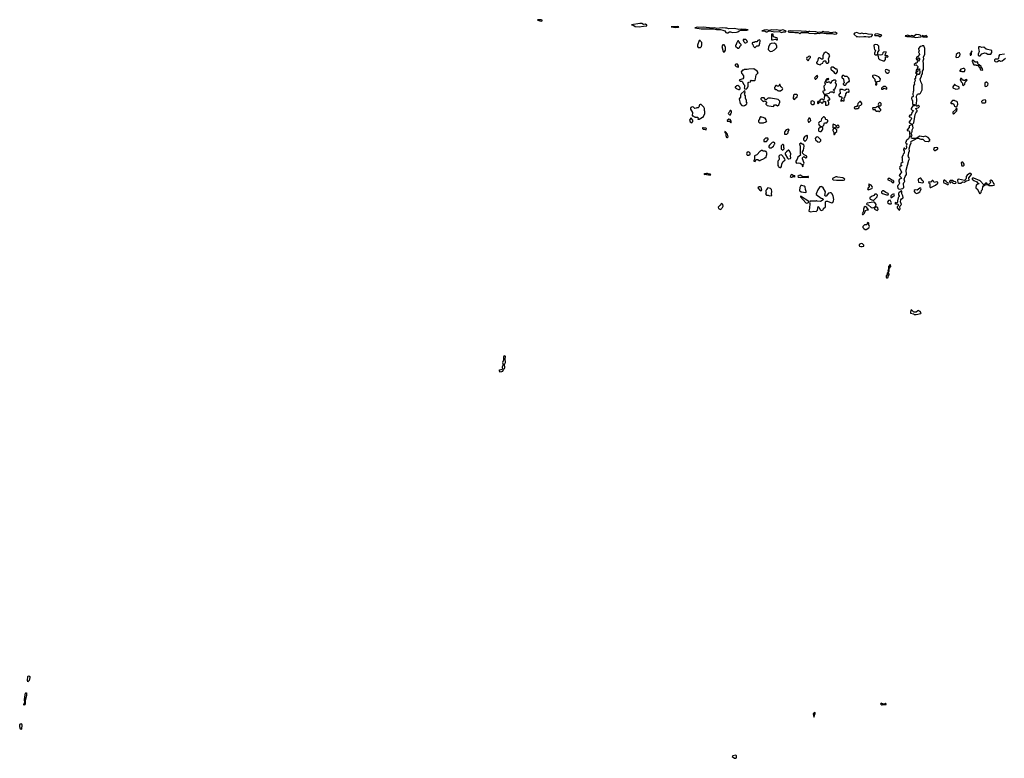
# Model space of a CAD drawing. Extents: x 2701205 to 2963787, y 496209 to 720276.
# Tile 36 of 154: x 2727969 to 2747830, y 705218 to 720107. Entities that reach past the tile are written whole.
import ezdxf

# ---------------------------------------------------------------- set-up
doc = ezdxf.new("R2010")
doc.units = 0

msp = doc.modelspace()

# ---------------------------------------------------------------- linework, layer by layer
at = {"layer": '0CON05XD'}
for points in [[(2738485, 720080), (2738505, 720082), (2738510, 720095), (2738485, 720107), (2738420, 720105), (2738414, 720095), (2738485, 720080)], [(2740465, 719965), (2740555, 719979), (2740619, 719981), (2740620, 719995), (2740595, 720016), (2740555, 720013), (2740518, 720028), (2740475, 720032), (2740310, 720005), (2740355, 719989), (2740385, 719970), (2740465, 719965)], [(2741205, 719950), (2741255, 719954), (2741262, 719965), (2741242, 719972), (2741112, 719965), (2741205, 719950)], [(2742235, 719842), (2742255, 719843), (2742286, 719864), (2742305, 719863), (2742345, 719848), (2742425, 719853), (2742455, 719862), (2742485, 719886), (2742514, 719896), (2742635, 719898), (2742660, 719905), (2742625, 719910), (2742565, 719908), (2742535, 719918), (2742475, 719912), (2742385, 719929), (2742275, 719922), (2742235, 719936), (2742204, 719934), (2742145, 719945), (2742025, 719933), (2741985, 719943), (2741945, 719936), (2741754, 719956), (2741665, 719950), (2741635, 719956), (2741590, 719945), (2741715, 719924), (2741965, 719924), (2742025, 719911), (2742108, 719908), (2742155, 719898), (2742192, 719885), (2742215, 719850), (2742235, 719842)], [(2743335, 719852), (2743375, 719863), (2743407, 719863), (2743430, 719875), (2743385, 719898), (2743355, 719904), (2743325, 719890), (2743295, 719890), (2743244, 719904), (2743176, 719896), (2743135, 719906), (2743085, 719890), (2743035, 719904), (2742985, 719898), (2742940, 719885), (2743005, 719873), (2743025, 719862), (2743045, 719862), (2743085, 719880), (2743165, 719872), (2743195, 719860), (2743295, 719872), (2743335, 719852)], [(2743255, 719700), (2743257, 719717), (2743245, 719740), (2743225, 719740), (2743182, 719765), (2743170, 719785), (2743170, 719815), (2743132, 719818), (2743132, 719702), (2743155, 719700), (2743205, 719712), (2743225, 719710), (2743235, 719700), (2743255, 719700)], [(2744405, 719818), (2744435, 719823), (2744460, 719835), (2744415, 719858), (2744325, 719840), (2744290, 719855), (2744206, 719856), (2744175, 719866), (2744145, 719850), (2744105, 719858), (2744075, 719848), (2744025, 719860), (2743905, 719871), (2743885, 719869), (2743875, 719860), (2743855, 719860), (2743825, 719876), (2743805, 719868), (2743735, 719879), (2743525, 719881), (2743470, 719875), (2743470, 719865), (2743495, 719858), (2743575, 719857), (2743605, 719846), (2743666, 719846), (2743685, 719840), (2743705, 719820), (2743735, 719846), (2743795, 719850), (2743875, 719850), (2743888, 719838), (2743995, 719829), (2744041, 719829), (2744065, 719838), (2744095, 719832), (2744145, 719842), (2744236, 719826), (2744355, 719832), (2744405, 719818)], [(2745085, 719760), (2745115, 719763), (2745149, 719771), (2745170, 719795), (2745170, 719805), (2745162, 719812), (2745085, 719814), (2745035, 719831), (2744995, 719822), (2744955, 719836), (2744914, 719824), (2744855, 719846), (2744808, 719835), (2744792, 719815), (2744855, 719762), (2744875, 719770), (2744905, 719760), (2744995, 719770), (2745035, 719770), (2745085, 719760)], [(2745325, 719770), (2745360, 719795), (2745340, 719805), (2745265, 719820), (2745230, 719815), (2745210, 719805), (2745215, 719790), (2745292, 719792), (2745305, 719770), (2745325, 719770)], [(2746037, 719747), (2746095, 719753), (2746150, 719765), (2746150, 719775), (2746135, 719793), (2746114, 719804), (2746055, 719808), (2746015, 719776), (2745964, 719786), (2745928, 719778), (2745885, 719798), (2745865, 719788), (2745832, 719785), (2745840, 719775), (2745865, 719768), (2745935, 719770), (2745955, 719763), (2745995, 719762), (2746037, 719747)], [(2746265, 719752), (2746280, 719765), (2746255, 719790), (2746223, 719777), (2746205, 719777), (2746183, 719787), (2746170, 719775), (2746185, 719762), (2746255, 719760), (2746265, 719752)], [(2741658, 719548), (2741705, 719550), (2741720, 719565), (2741732, 719598), (2741730, 719645), (2741702, 719672), (2741695, 719690), (2741675, 719690), (2741643, 719595), (2741643, 719565), (2741658, 719548)], [(2742175, 719450), (2742188, 719462), (2742203, 719495), (2742207, 719545), (2742187, 719597), (2742175, 719610), (2742168, 719602), (2742155, 719600), (2742130, 719565), (2742158, 719468), (2742175, 719450)], [(2742475, 719530), (2742490, 719545), (2742503, 719577), (2742520, 719595), (2742520, 719605), (2742492, 719632), (2742478, 719668), (2742468, 719678), (2742455, 719680), (2742438, 719642), (2742430, 719635), (2742428, 719622), (2742420, 719615), (2742418, 719602), (2742410, 719595), (2742410, 719575), (2742455, 719530), (2742475, 719530)], [(2742595, 719640), (2742615, 719642), (2742650, 719655), (2742639, 719689), (2742615, 719710), (2742562, 719708), (2742560, 719685), (2742577, 719667), (2742580, 719655), (2742595, 719640)], [(2742795, 719540), (2742835, 719580), (2742872, 719578), (2742885, 719590), (2742901, 719635), (2742906, 719676), (2742905, 719690), (2742895, 719700), (2742855, 719690), (2742835, 719662), (2742795, 719660), (2742785, 719650), (2742755, 719650), (2742742, 719638), (2742742, 719622), (2742760, 719605), (2742762, 719582), (2742778, 719568), (2742782, 719552), (2742795, 719540)], [(2743108, 719468), (2743145, 719472), (2743193, 719497), (2743240, 719545), (2743240, 719575), (2743225, 719610), (2743195, 719632), (2743124, 719626), (2743100, 719615), (2743072, 719555), (2743070, 719505), (2743108, 719468)], [(2745265, 719400), (2745280, 719425), (2745282, 719455), (2745308, 719485), (2745300, 719535), (2745302, 719572), (2745275, 719600), (2745225, 719608), (2745200, 719595), (2745202, 719535), (2745210, 719505), (2745230, 719485), (2745212, 719435), (2745212, 719415), (2745225, 719400), (2745265, 719400)], [(2745715, 716693), (2745785, 716702), (2745802, 716725), (2745795, 716805), (2745804, 716826), (2745823, 716845), (2745810, 716895), (2745831, 716949), (2745856, 716985), (2745849, 717075), (2745901, 717275), (2745918, 717305), (2745914, 717325), (2745898, 717345), (2745892, 717365), (2745899, 717385), (2745901, 717429), (2745919, 717465), (2745914, 717506), (2745931, 717579), (2745951, 717625), (2745944, 717646), (2745955, 717660), (2746050, 717705), (2746050, 717710), (2745975, 717709), (2745959, 717719), (2745954, 717745), (2745970, 717775), (2745953, 717815), (2745958, 717832), (2745970, 717845), (2745969, 717885), (2745990, 717925), (2745980, 717995), (2745982, 718005), (2746003, 718025), (2746030, 718195), (2746052, 718235), (2746052, 718248), (2746065, 718250), (2746070, 718265), (2746075, 718280), (2746054, 718294), (2746048, 718315), (2746064, 718326), (2746095, 718333), (2746118, 718355), (2746115, 718366), (2746095, 718380), (2746085, 718378), (2746075, 718363), (2746056, 718366), (2746048, 718375), (2746062, 718415), (2746067, 718485), (2746062, 718565), (2746070, 718595), (2746080, 718605), (2746097, 718613), (2746125, 718614), (2746141, 718625), (2746176, 718695), (2746175, 718800), (2746146, 718855), (2746136, 718915), (2746158, 718965), (2746160, 718990), (2746180, 719015), (2746178, 719072), (2746200, 719105), (2746199, 719215), (2746191, 719275), (2746208, 719315), (2746202, 719355), (2746230, 719415), (2746228, 719528), (2746205, 719580), (2746175, 719580), (2746167, 719573), (2746130, 719565), (2746100, 719525), (2746098, 719515), (2746110, 719485), (2746102, 719445), (2746112, 719435), (2746122, 719408), (2746088, 719362), (2746060, 719355), (2746052, 719315), (2746065, 719300), (2746075, 719300), (2746090, 719315), (2746092, 719338), (2746105, 719340), (2746120, 719325), (2746118, 719305), (2746096, 719274), (2746082, 719268), (2746065, 719230), (2746045, 719230), (2746010, 719205), (2746015, 719192), (2746055, 719200), (2746088, 719165), (2746087, 719143), (2746070, 719135), (2746070, 719105), (2746050, 719095), (2746050, 719055), (2746040, 719035), (2746058, 719022), (2746060, 719045), (2746090, 719075), (2746090, 719105), (2746105, 719120), (2746120, 719115), (2746127, 719035), (2746105, 719000), (2746095, 719000), (2746085, 719010), (2746062, 719008), (2746060, 718985), (2746040, 718965), (2746040, 718925), (2746020, 718905), (2746030, 718895), (2746027, 718863), (2746010, 718835), (2746020, 718805), (2746002, 718785), (2745998, 718765), (2746000, 718675), (2745990, 718655), (2745982, 718615), (2745992, 718558), (2745965, 718540), (2745960, 718525), (2745963, 718493), (2745980, 718475), (2745980, 718405), (2746010, 718395), (2746018, 718388), (2746020, 718375), (2746015, 718370), (2745982, 718368), (2745950, 718315), (2745950, 718305), (2745972, 718282), (2746000, 718275), (2745962, 718238), (2745960, 718205), (2745952, 718198), (2745948, 718182), (2745925, 718180), (2745910, 718165), (2745912, 718152), (2745945, 718140), (2745957, 718117), (2745950, 718095), (2745932, 718078), (2745928, 718062), (2745910, 718055), (2745912, 718032), (2745923, 718023), (2745945, 718020), (2745952, 717995), (2745945, 717980), (2745910, 717965), (2745908, 717932), (2745870, 717885), (2745872, 717872), (2745905, 717870), (2745920, 717855), (2745918, 717805), (2745922, 717775), (2745912, 717735), (2745897, 717703), (2745861, 717679), (2745850, 717665), (2745850, 717645), (2745840, 717635), (2745842, 717612), (2745870, 717605), (2745860, 717575), (2745850, 717565), (2745860, 717545), (2745860, 717525), (2745845, 717500), (2745825, 717500), (2745818, 717518), (2745803, 717517), (2745798, 717485), (2745810, 717465), (2745810, 717415), (2745790, 717395), (2745785, 717370), (2745760, 717345), (2745770, 717325), (2745770, 717255), (2745778, 717248), (2745780, 717235), (2745743, 717207), (2745740, 717175), (2745760, 717165), (2745722, 717138), (2745718, 717122), (2745758, 717035), (2745735, 717010), (2745712, 716965), (2745720, 716950), (2745749, 716929), (2745754, 716915), (2745747, 716903), (2745715, 716893), (2745700, 716875), (2745700, 716855), (2745716, 716814), (2745705, 716788), (2745684, 716766), (2745677, 716745), (2745682, 716712), (2745696, 716696), (2745715, 716693)], [(2743875, 719280), (2743890, 719295), (2743900, 719325), (2743920, 719345), (2743918, 719358), (2743905, 719370), (2743882, 719368), (2743868, 719352), (2743850, 719345), (2743843, 719327), (2743850, 719305), (2743875, 719280)], [(2744115, 719200), (2744134, 719216), (2744168, 719232), (2744175, 719260), (2744193, 719277), (2744225, 719280), (2744232, 719272), (2744230, 719245), (2744245, 719230), (2744265, 719230), (2744288, 719252), (2744290, 719285), (2744282, 719315), (2744310, 719385), (2744300, 719395), (2744298, 719408), (2744288, 719418), (2744275, 719420), (2744248, 719448), (2744225, 719450), (2744188, 719425), (2744168, 719382), (2744170, 719315), (2744165, 719310), (2744143, 719313), (2744105, 719340), (2744075, 719330), (2744068, 719285), (2744055, 719260), (2744042, 719248), (2744040, 719235), (2744058, 719218), (2744115, 719200)], [(2745388, 719278), (2745415, 719280), (2745432, 719308), (2745432, 719358), (2745455, 719360), (2745475, 719350), (2745490, 719365), (2745475, 719380), (2745457, 719387), (2745445, 719380), (2745430, 719385), (2745433, 719417), (2745450, 719445), (2745445, 719460), (2745400, 719455), (2745383, 719437), (2745375, 719410), (2745362, 719398), (2745325, 719392), (2745295, 719400), (2745280, 719385), (2745288, 719368), (2745290, 719325), (2745310, 719305), (2745388, 719278)], [(2746865, 719342), (2746907, 719353), (2746935, 719380), (2746942, 719412), (2746925, 719440), (2746915, 719442), (2746895, 719432), (2746862, 719405), (2746852, 719355), (2746865, 719342)], [(2747155, 719390), (2747170, 719405), (2747170, 719455), (2747180, 719465), (2747175, 719470), (2747162, 719468), (2747158, 719442), (2747140, 719425), (2747140, 719395), (2747155, 719390)], [(2747345, 719380), (2747375, 719418), (2747435, 719440), (2747465, 719430), (2747495, 719410), (2747555, 719410), (2747580, 719445), (2747580, 719485), (2747465, 719513), (2747415, 719552), (2747375, 719550), (2747342, 719562), (2747318, 719562), (2747308, 719552), (2747308, 719535), (2747319, 719495), (2747320, 719465), (2747300, 719415), (2747300, 719395), (2747315, 719380), (2747345, 719380)], [(2747835, 719410), (2747733, 719397), (2747718, 719382), (2747710, 719325), (2747698, 719312), (2747645, 719310), (2747632, 719298), (2747632, 719275), (2747645, 719262), (2747665, 719258)], [(2742465, 719150), (2742470, 719175), (2742445, 719210), (2742415, 719210), (2742402, 719198), (2742400, 719185), (2742412, 719172), (2742425, 719170), (2742435, 719160), (2742455, 719160), (2742465, 719150)], [(2747395, 719090), (2747390, 719115), (2747360, 719155), (2747360, 719165), (2747325, 719200), (2747315, 719200), (2747302, 719212), (2747288, 719258), (2747275, 719250), (2747245, 719250), (2747195, 719290), (2747180, 719285), (2747180, 719265), (2747190, 719255), (2747202, 719215), (2747215, 719200), (2747255, 719200), (2747265, 719190), (2747288, 719188), (2747337, 719137), (2747350, 719095), (2747395, 719090)], [(2747665, 719258), (2747695, 719262), (2747718, 719282), (2747735, 719282), (2747755, 719273), (2747785, 719280), (2747822, 719305), (2747852, 719335)], [(2742625, 718710), (2742650, 718735), (2742652, 718748), (2742660, 718755), (2742662, 718838), (2742675, 718850), (2742707, 718853), (2742718, 718862), (2742710, 718875), (2742725, 718890), (2742735, 718880), (2742795, 718880), (2742805, 718890), (2742813, 718915), (2742826, 718995), (2742835, 719010), (2742867, 719033), (2742845, 719068), (2742775, 719118), (2742675, 719110), (2742645, 719100), (2742585, 719100), (2742575, 719090), (2742552, 719088), (2742528, 719062), (2742520, 719060), (2742532, 719032), (2742548, 719018), (2742552, 719002), (2742570, 718975), (2742570, 718935), (2742555, 718918), (2742495, 718898), (2742480, 718885), (2742505, 718870), (2742537, 718867), (2742545, 718860), (2742573, 718803), (2742590, 718785), (2742590, 718745), (2742580, 718735), (2742588, 718728), (2742592, 718712), (2742625, 718710)], [(2744025, 718910), (2744060, 718945), (2744062, 718958), (2744070, 718965), (2744055, 718980), (2744042, 718978), (2744000, 718935), (2744005, 718920), (2744015, 718910), (2744025, 718910)], [(2744435, 719020), (2744468, 719055), (2744468, 719085), (2744458, 719108), (2744433, 719113), (2744375, 719148), (2744353, 719147), (2744330, 719135), (2744332, 719112), (2744382, 719065), (2744405, 719030), (2744415, 719020), (2744435, 719020)], [(2744625, 718790), (2744638, 718802), (2744642, 718818), (2744685, 718860), (2744708, 718862), (2744710, 718875), (2744700, 718885), (2744700, 718915), (2744690, 718935), (2744662, 718962), (2744615, 718960), (2744595, 718980), (2744565, 718980), (2744550, 718965), (2744550, 718945), (2744562, 718932), (2744588, 718918), (2744590, 718855), (2744600, 718845), (2744598, 718832), (2744580, 718815), (2744580, 718805), (2744605, 718790), (2744625, 718790)], [(2745255, 718792), (2745260, 718795), (2745262, 718858), (2745305, 718870), (2745326, 718884), (2745332, 718915), (2745296, 718956), (2745265, 718972), (2745215, 718988), (2745178, 718982), (2745172, 718978), (2745170, 718965), (2745185, 718940), (2745220, 718905), (2745220, 718875), (2745240, 718845), (2745230, 718795), (2745255, 718792)], [(2745485, 719032), (2745509, 719051), (2745513, 719065), (2745505, 719082), (2745452, 719102), (2745432, 719098), (2745428, 719075), (2745441, 719051), (2745465, 719032), (2745485, 719032)], [(2747025, 719060), (2747037, 719083), (2747040, 719105), (2747022, 719122), (2746998, 719122), (2746953, 719107), (2746930, 719085), (2746935, 719070), (2746965, 719070), (2746975, 719060), (2747025, 719060)], [(2742485, 718700), (2742500, 718715), (2742500, 718735), (2742495, 718750), (2742475, 718770), (2742455, 718778), (2742435, 718772), (2742400, 718745), (2742402, 718732), (2742418, 718728), (2742432, 718712), (2742455, 718710), (2742465, 718700), (2742485, 718700)], [(2743275, 718670), (2743315, 718672), (2743340, 718695), (2743355, 718700), (2743360, 718715), (2743355, 718730), (2743335, 718750), (2743320, 718755), (2743320, 718765), (2743310, 718775), (2743308, 718798), (2743295, 718800), (2743288, 718782), (2743275, 718770), (2743245, 718770), (2743238, 718778), (2743225, 718780), (2743210, 718765), (2743208, 718752), (2743192, 718738), (2743192, 718722), (2743222, 718702), (2743238, 718698), (2743255, 718680), (2743265, 718680), (2743275, 718670)], [(2744255, 718383), (2744275, 718388), (2744288, 718405), (2744292, 718435), (2744270, 718475), (2744285, 718490), (2744310, 718495), (2744310, 718515), (2744295, 718530), (2744285, 718530), (2744278, 718558), (2744265, 718570), (2744240, 718575), (2744232, 718582), (2744230, 718595), (2744245, 718610), (2744297, 718623), (2744314, 718646), (2744334, 718656), (2744362, 718652), (2744375, 718640), (2744395, 718640), (2744402, 718662), (2744397, 718677), (2744380, 718695), (2744415, 718720), (2744448, 718795), (2744447, 718807), (2744422, 718835), (2744423, 718847), (2744440, 718875), (2744425, 718890), (2744385, 718890), (2744378, 718882), (2744362, 718878), (2744342, 718858), (2744340, 718835), (2744325, 718820), (2744315, 718850), (2744275, 718850), (2744265, 718840), (2744252, 718842), (2744240, 718855), (2744240, 718885), (2744255, 718900), (2744285, 718900), (2744290, 718905), (2744285, 718920), (2744253, 718917), (2744242, 718908), (2744200, 718835), (2744220, 718815), (2744210, 718785), (2744192, 718765), (2744198, 718708), (2744210, 718685), (2744200, 718675), (2744170, 718665), (2744168, 718655), (2744193, 718603), (2744210, 718585), (2744194, 718536), (2744190, 718485), (2744182, 718482), (2744165, 718502), (2744145, 718508), (2744125, 718497), (2744098, 718462), (2744070, 718455), (2744060, 718435), (2744063, 718423), (2744075, 718412), (2744102, 718448), (2744122, 718452), (2744155, 718420), (2744192, 718458), (2744225, 718460), (2744222, 718385), (2744255, 718383)], [(2746855, 718710), (2746895, 718712), (2746918, 718722), (2746920, 718745), (2746910, 718755), (2746855, 718780), (2746835, 718800), (2746825, 718800), (2746793, 718757), (2746790, 718735), (2746855, 718710)], [(2747005, 718780), (2747035, 718810), (2747042, 718848), (2747080, 718885), (2747065, 718900), (2747035, 718880), (2747015, 718880), (2747008, 718888), (2746995, 718890), (2746965, 718920), (2746945, 718920), (2746940, 718895), (2746965, 718850), (2746987, 718827), (2746990, 718795), (2747005, 718780)], [(2747455, 718760), (2747475, 718770), (2747495, 718790), (2747502, 718815), (2747500, 718825), (2747480, 718845), (2747465, 718850), (2747440, 718825), (2747440, 718765), (2747455, 718760)], [(2742565, 718372), (2742592, 718378), (2742620, 718395), (2742637, 718413), (2742640, 718425), (2742632, 718445), (2742632, 718475), (2742612, 718525), (2742610, 718575), (2742593, 718593), (2742590, 718605), (2742600, 718655), (2742595, 718670), (2742582, 718668), (2742522, 718615), (2742510, 718585), (2742510, 718545), (2742480, 718515), (2742500, 718415), (2742535, 718380), (2742565, 718372)], [(2743595, 718500), (2743608, 718512), (2743610, 718525), (2743625, 718530), (2743650, 718555), (2743660, 718585), (2743637, 718597), (2743615, 718600), (2743595, 718600), (2743580, 718585), (2743577, 718553), (2743570, 718545), (2743570, 718515), (2743582, 718502), (2743595, 718500)], [(2744535, 718460), (2744555, 718480), (2744568, 718478), (2744575, 718470), (2744598, 718472), (2744600, 718535), (2744620, 718555), (2744620, 718575), (2744630, 718585), (2744630, 718615), (2744662, 718648), (2744675, 718650), (2744685, 718640), (2744698, 718652), (2744702, 718675), (2744695, 718700), (2744655, 718710), (2744645, 718700), (2744632, 718698), (2744615, 718680), (2744565, 718700), (2744515, 718700), (2744510, 718695), (2744520, 718615), (2744505, 718610), (2744488, 718585), (2744505, 718560), (2744535, 718560), (2744550, 718545), (2744550, 718515), (2744542, 718508), (2744540, 718485), (2744530, 718475), (2744535, 718460)], [(2745455, 718710), (2745460, 718715), (2745458, 718735), (2745449, 718749), (2745435, 718758), (2745395, 718760), (2745385, 718750), (2745375, 718750), (2745350, 718725), (2745355, 718710), (2745375, 718710), (2745405, 718728), (2745455, 718710)], [(2741675, 718102), (2741745, 718140), (2741755, 718140), (2741790, 718215), (2741790, 718265), (2741783, 718273), (2741780, 718315), (2741770, 718345), (2741715, 718400), (2741695, 718400), (2741682, 718388), (2741670, 718345), (2741655, 718330), (2741625, 718330), (2741617, 718323), (2741585, 718320), (2741560, 718345), (2741535, 718350), (2741510, 718335), (2741502, 718315), (2741502, 718305), (2741538, 718235), (2741532, 718172), (2741555, 718170), (2741575, 718150), (2741585, 718150), (2741595, 718140), (2741642, 718142), (2741652, 718132), (2741650, 718105), (2741675, 718102)], [(2743175, 718360), (2743195, 718388), (2743225, 718388), (2743255, 718372), (2743285, 718390), (2743302, 718445), (2743302, 718462), (2743267, 718497), (2743235, 718508), (2743115, 718522), (2743065, 718522), (2743055, 718520), (2743025, 718490), (2743005, 718490), (2743000, 718515), (2742985, 718530), (2742935, 718530), (2742922, 718518), (2742920, 718505), (2742962, 718462), (2742975, 718460), (2742982, 718468), (2742995, 718470), (2743002, 718462), (2743018, 718458), (2743030, 718445), (2743030, 718425), (2743020, 718415), (2743020, 718405), (2743045, 718380), (2743078, 718368), (2743175, 718360)], [(2743975, 718400), (2744000, 718415), (2744000, 718445), (2743985, 718460), (2743955, 718470), (2743930, 718455), (2743930, 718415), (2743945, 718400), (2743975, 718400)], [(2744845, 718310), (2744855, 718320), (2744875, 718320), (2744895, 718330), (2744910, 718375), (2744937, 718383), (2744957, 718403), (2744957, 718427), (2744928, 718458), (2744915, 718460), (2744875, 718420), (2744872, 718378), (2744855, 718360), (2744842, 718358), (2744835, 718350), (2744815, 718350), (2744800, 718335), (2744805, 718320), (2744815, 718320), (2744825, 718310), (2744845, 718310)], [(2745325, 718370), (2745343, 718387), (2745348, 718415), (2745335, 718432), (2745315, 718437), (2745291, 718419), (2745288, 718405), (2745293, 718383), (2745305, 718370), (2745325, 718370)], [(2746875, 718350), (2746892, 718405), (2746888, 718445), (2746875, 718458), (2746835, 718470), (2746825, 718480), (2746785, 718480), (2746750, 718435), (2746750, 718425), (2746755, 718420), (2746795, 718420), (2746812, 718405), (2746818, 718378), (2746827, 718367), (2746855, 718350), (2746875, 718350)], [(2747445, 718430), (2747460, 718445), (2747460, 718475), (2747445, 718490), (2747413, 718487), (2747390, 718475), (2747370, 718455), (2747375, 718430), (2747445, 718430)], [(2742305, 718190), (2742322, 718228), (2742330, 718235), (2742330, 718265), (2742315, 718280), (2742302, 718278), (2742292, 718268), (2742288, 718252), (2742270, 718235), (2742268, 718222), (2742260, 718215), (2742285, 718190), (2742305, 718190)], [(2745315, 718258), (2745336, 718284), (2745338, 718295), (2745292, 718352), (2745275, 718358), (2745235, 718330), (2745175, 718330), (2745170, 718325), (2745175, 718300), (2745218, 718298), (2745234, 718274), (2745255, 718260), (2745275, 718260), (2745285, 718270), (2745298, 718258), (2745315, 718258)], [(2746805, 718210), (2746825, 718220), (2746875, 718270), (2746878, 718308), (2746855, 718310), (2746850, 718295), (2746790, 718245), (2746790, 718215), (2746805, 718210)], [(2741525, 718030), (2741550, 718055), (2741550, 718085), (2741515, 718120), (2741505, 718120), (2741480, 718085), (2741495, 718050), (2741512, 718032), (2741525, 718030)], [(2742315, 718030), (2742320, 718035), (2742320, 718065), (2742298, 718098), (2742275, 718100), (2742242, 718078), (2742242, 718062), (2742285, 718060), (2742315, 718030)], [(2742975, 718030), (2742983, 718037), (2743015, 718040), (2743022, 718048), (2743038, 718052), (2743030, 718065), (2743028, 718088), (2743005, 718120), (2742995, 718120), (2742967, 718137), (2742935, 718140), (2742925, 718150), (2742915, 718150), (2742890, 718125), (2742890, 718105), (2742870, 718075), (2742870, 718045), (2742895, 718030), (2742975, 718030)], [(2743895, 718040), (2743930, 718075), (2743920, 718105), (2743905, 718120), (2743885, 718120), (2743870, 718085), (2743873, 718053), (2743882, 718042), (2743895, 718040)], [(2744145, 717950), (2744190, 717975), (2744194, 718006), (2744203, 718027), (2744252, 718028), (2744272, 718055), (2744270, 718075), (2744257, 718087), (2744230, 718095), (2744220, 718105), (2744220, 718125), (2744195, 718150), (2744182, 718148), (2744142, 718108), (2744128, 718052), (2744105, 718050), (2744090, 718035), (2744083, 718017), (2744093, 717983), (2744145, 717950)], [(2744385, 717920), (2744435, 717950), (2744448, 717948), (2744465, 717930), (2744488, 717932), (2744498, 717945), (2744490, 717975), (2744465, 717980), (2744445, 717960), (2744428, 717978), (2744375, 717998), (2744370, 717985), (2744372, 717935), (2744385, 717920)], [(2741815, 717890), (2741820, 717915), (2741812, 717922), (2741755, 717930), (2741740, 717925), (2741740, 717915), (2741755, 717900), (2741785, 717900), (2741793, 717893), (2741815, 717890)], [(2742245, 717730), (2742258, 717745), (2742247, 717797), (2742208, 717848), (2742195, 717850), (2742190, 717835), (2742210, 717815), (2742210, 717765), (2742218, 717758), (2742222, 717742), (2742232, 717732), (2742245, 717730)], [(2743395, 717800), (2743445, 717802), (2743470, 717825), (2743470, 717855), (2743490, 717885), (2743475, 717900), (2743453, 717897), (2743430, 717885), (2743400, 717855), (2743393, 717837), (2743395, 717800)], [(2743815, 717660), (2743840, 717685), (2743857, 717723), (2743860, 717765), (2743845, 717780), (2743828, 717762), (2743815, 717760), (2743802, 717748), (2743780, 717715), (2743780, 717685), (2743805, 717660), (2743815, 717660)], [(2744111, 717851), (2744135, 717852), (2744162, 717888), (2744168, 717905), (2744167, 717927), (2744155, 717940), (2744145, 717940), (2744140, 717950), (2744114, 717936), (2744080, 717905), (2744080, 717875), (2744091, 717861), (2744111, 717851)], [(2744405, 717790), (2744420, 717805), (2744420, 717825), (2744450, 717855), (2744452, 717875), (2744450, 717885), (2744425, 717910), (2744390, 717920), (2744374, 717896), (2744372, 717875), (2744390, 717835), (2744390, 717795), (2744405, 717790)], [(2743035, 717650), (2743070, 717695), (2743068, 717708), (2743057, 717717), (2743015, 717718), (2742980, 717685), (2742982, 717652), (2743035, 717650)], [(2743092, 717522), (2743125, 717522), (2743150, 717535), (2743175, 717560), (2743192, 717598), (2743200, 717605), (2743198, 717618), (2743175, 717640), (2743145, 717630), (2743095, 717580), (2743080, 717555), (2743080, 717535), (2743092, 717522)], [(2743365, 717480), (2743388, 717502), (2743390, 717515), (2743380, 717525), (2743380, 717575), (2743368, 717588), (2743355, 717590), (2743330, 717565), (2743328, 717525), (2743330, 717505), (2743365, 717480)], [(2743765, 717150), (2743770, 717155), (2743770, 717185), (2743785, 717200), (2743790, 717215), (2743758, 717305), (2743760, 717325), (2743785, 717348), (2743825, 717320), (2743835, 717320), (2743848, 717335), (2743848, 717355), (2743795, 717380), (2743760, 717415), (2743760, 717445), (2743780, 717475), (2743796, 717556), (2743785, 717590), (2743775, 717590), (2743765, 717600), (2743755, 717600), (2743735, 717620), (2743725, 717620), (2743702, 717595), (2743712, 717555), (2743710, 717405), (2743720, 717375), (2743668, 717335), (2743654, 717296), (2743623, 717255), (2743622, 717235), (2743638, 717218), (2743685, 717222), (2743710, 717215), (2743750, 717185), (2743750, 717155), (2743765, 717150)], [(2744105, 717640), (2744130, 717665), (2744128, 717688), (2744075, 717738), (2744055, 717743), (2744032, 717738), (2744017, 717715), (2744024, 717684), (2744070, 717645), (2744105, 717640)], [(2746295, 717652), (2746325, 717670), (2746330, 717695), (2746295, 717730), (2746237, 717757), (2746195, 717748), (2746125, 717756), (2746050, 717715), (2746055, 717710), (2746095, 717718), (2746145, 717702), (2746172, 717702), (2746186, 717696), (2746225, 717660), (2746295, 717652)], [(2742675, 717373), (2742702, 717395), (2742702, 717415), (2742685, 717438), (2742665, 717442), (2742637, 717425), (2742632, 717402), (2742645, 717378), (2742675, 717373)], [(2742805, 717250), (2742825, 717290), (2742855, 717290), (2742885, 717270), (2742905, 717270), (2742912, 717278), (2742985, 717310), (2743005, 717330), (2743028, 717332), (2743030, 717375), (2743040, 717385), (2743040, 717425), (2743032, 717432), (2743028, 717448), (2743012, 717452), (2743005, 717460), (2742965, 717460), (2742955, 717470), (2742925, 717470), (2742915, 717460), (2742905, 717460), (2742836, 717384), (2742790, 717365), (2742790, 717285), (2742780, 717275), (2742780, 717255), (2742805, 717250)], [(2743485, 717302), (2743515, 717312), (2743522, 717325), (2743517, 717355), (2743521, 717405), (2743498, 717465), (2743485, 717478), (2743475, 717478), (2743434, 717446), (2743410, 717415), (2743410, 717395), (2743457, 717317), (2743473, 717303), (2743485, 717302)], [(2746425, 717470), (2746435, 717473), (2746488, 717502), (2746492, 717515), (2746488, 717525), (2746463, 717533), (2746415, 717523), (2746401, 717505), (2746406, 717486), (2746425, 717470)], [(2743305, 717127), (2743325, 717130), (2743338, 717145), (2743343, 717197), (2743362, 717245), (2743410, 717285), (2743402, 717292), (2743390, 717325), (2743335, 717380), (2743303, 717377), (2743288, 717365), (2743283, 717355), (2743287, 717295), (2743280, 717275), (2743263, 717255), (2743260, 717235), (2743264, 717165), (2743274, 717145), (2743285, 717134), (2743305, 717127)], [(2747005, 717160), (2747017, 717173), (2747018, 717195), (2746995, 717238), (2746975, 717238), (2746961, 717219), (2746965, 717180), (2746975, 717163), (2747005, 717160)], [(2741895, 716974), (2741910, 716985), (2741895, 716992), (2741873, 716993), (2741845, 717007), (2741823, 717007), (2741805, 716998), (2741785, 717002), (2741770, 716995), (2741785, 716988), (2741805, 716992), (2741824, 716984), (2741895, 716974)], [(2746915, 716810), (2746955, 716813), (2746985, 716836), (2747025, 716833), (2747061, 716859), (2747122, 716875), (2747114, 716916), (2747170, 716985), (2747170, 716995), (2747155, 717010), (2747125, 717010), (2747080, 716975), (2747063, 716947), (2747063, 716915), (2747056, 716895), (2747025, 716868), (2746905, 716894), (2746891, 716889), (2746884, 716865), (2746894, 716824), (2746915, 716810)], [(2743533, 716933), (2743545, 716933), (2743565, 716943), (2743595, 716938), (2743612, 716945), (2743605, 716957), (2743575, 716957), (2743551, 716981), (2743535, 716984), (2743522, 716975), (2743513, 716945), (2743533, 716933)], [(2743715, 716926), (2743825, 716932), (2743875, 716928), (2743882, 716935), (2743878, 716945), (2743865, 716948), (2743845, 716938), (2743765, 716938), (2743715, 716971), (2743695, 716967), (2743668, 716945), (2743670, 716935), (2743715, 716926)], [(2744445, 716869), (2744585, 716874), (2744605, 716882), (2744610, 716895), (2744575, 716919), (2744475, 716931), (2744455, 716941), (2744432, 716938), (2744362, 716905), (2744362, 716895), (2744375, 716881), (2744445, 716869)], [(2745085, 716680), (2745105, 716684), (2745156, 716704), (2745167, 716713), (2745170, 716725), (2745166, 716746), (2745145, 716772), (2745115, 716788), (2745095, 716790), (2745090, 716775), (2745107, 716757), (2745107, 716745), (2745072, 716695), (2745085, 716680)], [(2745585, 716820), (2745600, 716835), (2745600, 716855), (2745590, 716865), (2745555, 716880), (2745515, 716909), (2745490, 716905), (2745478, 716885), (2745480, 716880), (2745545, 716852), (2745565, 716823), (2745585, 716820)], [(2746185, 716820), (2746202, 716835), (2746199, 716845), (2746171, 716872), (2746145, 716910), (2746135, 716913), (2746093, 716895), (2746090, 716875), (2746098, 716835), (2746109, 716829), (2746185, 716820)], [(2746335, 716722), (2746345, 716723), (2746445, 716769), (2746490, 716815), (2746492, 716835), (2746465, 716838), (2746416, 716826), (2746399, 716855), (2746385, 716866), (2746373, 716865), (2746355, 716842), (2746337, 716833), (2746305, 716840), (2746300, 716825), (2746320, 716810), (2746328, 716795), (2746328, 716735), (2746335, 716722)], [(2746695, 716782), (2746702, 716795), (2746695, 716818), (2746675, 716827), (2746660, 716845), (2746625, 716870), (2746615, 716872), (2746606, 716865), (2746601, 716835), (2746610, 716820), (2746665, 716798), (2746685, 716782), (2746695, 716782)], [(2746825, 716808), (2746855, 716813), (2746858, 716825), (2746845, 716841), (2746815, 716848), (2746785, 716867), (2746735, 716867), (2746724, 716846), (2746728, 716818), (2746745, 716820), (2746765, 716842), (2746775, 716842), (2746793, 716813), (2746825, 716808)], [(2747335, 716600), (2747345, 716602), (2747360, 716625), (2747373, 716665), (2747392, 716685), (2747398, 716735), (2747411, 716759), (2747443, 716777), (2747490, 716785), (2747476, 716805), (2747455, 716816), (2747441, 716805), (2747428, 716782), (2747415, 716780), (2747345, 716858), (2747215, 716910), (2747190, 716910), (2747183, 716905), (2747183, 716895), (2747216, 716865), (2747276, 716836), (2747290, 716820), (2747317, 716805), (2747320, 716795), (2747295, 716792), (2747265, 716770), (2747254, 716725), (2747262, 716705), (2747288, 716688), (2747307, 716645), (2747335, 716600)], [(2747595, 716766), (2747625, 716774), (2747631, 716785), (2747628, 716795), (2747602, 716825), (2747589, 716855), (2747555, 716869), (2747543, 716867), (2747541, 716859), (2747551, 716831), (2747547, 716813), (2747525, 716793), (2747500, 716785), (2747527, 716767), (2747595, 716766)], [(2742925, 716660), (2742940, 716675), (2742925, 716730), (2742915, 716740), (2742883, 716737), (2742860, 716715), (2742895, 716678), (2742925, 716660)], [(2743095, 716558), (2743135, 716560), (2743140, 716565), (2743132, 716595), (2743140, 716645), (2743135, 716682), (2743112, 716702), (2743063, 716717), (2743030, 716685), (2743030, 716675), (2743020, 716665), (2743020, 716625), (2743030, 716615), (2743010, 716595), (2743035, 716570), (2743065, 716570), (2743095, 716558)], [(2743825, 716622), (2743832, 716628), (2743832, 716645), (2743817, 716685), (2743812, 716735), (2743795, 716750), (2743745, 716767), (2743725, 716762), (2743707, 716725), (2743702, 716665), (2743708, 716655), (2743735, 716640), (2743825, 716622)], [(2743925, 716233), (2743985, 716248), (2744035, 716240), (2744060, 716265), (2744075, 716340), (2744095, 716320), (2744115, 716272), (2744145, 716260), (2744175, 716272), (2744185, 716300), (2744220, 716335), (2744220, 716435), (2744235, 716450), (2744265, 716447), (2744345, 716413), (2744368, 716422), (2744386, 716454), (2744390, 716485), (2744377, 716557), (2744352, 716602), (2744335, 716618), (2744315, 716618), (2744285, 716607), (2744235, 716550), (2744222, 716552), (2744212, 716565), (2744222, 716635), (2744175, 716720), (2744149, 716739), (2744135, 716743), (2744111, 716739), (2744070, 716675), (2744032, 716595), (2744033, 716583), (2744135, 716510), (2744165, 716500), (2744180, 716485), (2744159, 716461), (2744125, 716443), (2744055, 716450), (2744045, 716460), (2744035, 716450), (2743912, 716448), (2743910, 716435), (2743900, 716425), (2743908, 716405), (2743903, 716307), (2743888, 716255), (2743890, 716245), (2743925, 716233)], [(2745175, 716468), (2745195, 716472), (2745268, 716535), (2745272, 716572), (2745252, 716592), (2745215, 716590), (2745200, 716565), (2745148, 716545), (2745120, 716515), (2745117, 716505), (2745125, 716490), (2745175, 716468)], [(2745485, 716578), (2745496, 716594), (2745490, 716605), (2745443, 716623), (2745395, 716656), (2745372, 716658), (2745352, 716635), (2745352, 716615), (2745372, 716602), (2745455, 716578), (2745485, 716578)], [(2745555, 716522), (2745610, 716560), (2745616, 716575), (2745607, 716587), (2745595, 716591), (2745570, 716585), (2745540, 716555), (2745540, 716525), (2745555, 716522)], [(2745715, 716270), (2745727, 716295), (2745722, 716335), (2745728, 716352), (2745758, 716385), (2745739, 716435), (2745741, 716479), (2745753, 716497), (2745787, 716515), (2745789, 716525), (2745784, 716555), (2745761, 716595), (2745764, 716635), (2745755, 716660), (2745726, 716634), (2745701, 716619), (2745694, 716606), (2745693, 716575), (2745710, 716555), (2745710, 716545), (2745695, 716532), (2745686, 716515), (2745673, 716455), (2745678, 716435), (2745668, 716412), (2745655, 716410), (2745635, 716420), (2745624, 716405), (2745635, 716392), (2745685, 716390), (2745690, 716385), (2745688, 716355), (2745672, 716338), (2745668, 716315), (2745702, 716272), (2745715, 716270)], [(2746065, 716606), (2746095, 716614), (2746124, 716636), (2746140, 716665), (2746150, 716695), (2746145, 716708), (2746135, 716713), (2746125, 716713), (2746075, 716674), (2746035, 716679), (2746014, 716665), (2746011, 716641), (2746030, 716620), (2746065, 716606)], [(2742105, 716280), (2742112, 716288), (2742128, 716292), (2742132, 716308), (2742148, 716322), (2742152, 716338), (2742160, 716345), (2742158, 716358), (2742150, 716365), (2742150, 716385), (2742135, 716400), (2742122, 716398), (2742100, 716365), (2742060, 716325), (2742064, 716304), (2742105, 716280)], [(2743835, 716408), (2743865, 716412), (2743880, 716425), (2743890, 716445), (2743722, 716548), (2743720, 716535), (2743824, 716414), (2743835, 716408)], [(2745165, 716317), (2745195, 716322), (2745240, 716345), (2745242, 716382), (2745220, 716425), (2745205, 716432), (2745185, 716432), (2745065, 716408), (2745055, 716400), (2745053, 716393), (2745060, 716385), (2745085, 716377), (2745145, 716324), (2745165, 716317)], [(2745505, 716393), (2745545, 716394), (2745556, 716415), (2745535, 716458), (2745525, 716468), (2745495, 716462), (2745478, 716445), (2745472, 716425), (2745505, 716393)], [(2744985, 716180), (2745012, 716205), (2745030, 716260), (2745065, 716277), (2745090, 716275), (2745055, 716321), (2745025, 716343), (2745003, 716325), (2744993, 716285), (2744992, 716245), (2744960, 716195), (2744972, 716182), (2744985, 716180)], [(2745265, 716262), (2745287, 716283), (2745282, 716312), (2745265, 716330), (2745235, 716330), (2745213, 716307), (2745212, 716285), (2745265, 716262)], [(2745045, 715880), (2745097, 715913), (2745110, 715935), (2745096, 715975), (2745096, 716006), (2745086, 716016), (2745065, 716008), (2745056, 715974), (2745011, 715969), (2744978, 715935), (2744979, 715915), (2744996, 715896), (2745021, 715881), (2745045, 715880)], [(2744935, 715532), (2744965, 715534), (2744998, 715545), (2744994, 715564), (2744967, 715587), (2744945, 715594), (2744903, 715575), (2744899, 715555), (2744911, 715541), (2744935, 715532)], [(2745475, 714900), (2745485, 714910), (2745487, 714935), (2745506, 714966), (2745505, 714980), (2745485, 715010), (2745470, 714995), (2745467, 714973), (2745444, 714945), (2745445, 714920), (2745455, 714900), (2745475, 714900)], [(2745485, 715030), (2745505, 715032), (2745507, 715093), (2745541, 715135), (2745537, 715165), (2745525, 715172), (2745492, 715135), (2745492, 715075), (2745480, 715035), (2745485, 715030)], [(2746055, 714163), (2746148, 714185), (2746154, 714195), (2746135, 714225), (2746095, 714242), (2746083, 714237), (2746055, 714208), (2746012, 714212), (2745995, 714220), (2745965, 714254), (2745955, 714259), (2745946, 714254), (2745937, 714205), (2745941, 714191), (2745995, 714178), (2746014, 714164), (2746055, 714163)], [(2737655, 713011), (2737695, 713012), (2737716, 713024), (2737726, 713055), (2737747, 713073), (2737758, 713095), (2737750, 713155), (2737768, 713195), (2737762, 713275), (2737770, 713305), (2737767, 713317), (2737755, 713329), (2737737, 713323), (2737730, 713305), (2737728, 713245), (2737709, 713195), (2737718, 713155), (2737699, 713105), (2737705, 713065), (2737675, 713047), (2737645, 713045), (2737635, 713035), (2737655, 713011)], [(2728135, 706761), (2728127, 706785), (2728131, 706865), (2728139, 706875), (2728155, 706877), (2728172, 706865), (2728172, 706845), (2728160, 706785), (2728135, 706761)], [(2728055, 706291), (2728050, 706305), (2728070, 706335), (2728064, 706405), (2728077, 706495), (2728085, 706528), (2728095, 706537), (2728105, 706537), (2728105, 706485), (2728081, 706385), (2728076, 706315), (2728065, 706294), (2728055, 706291)], [(2745365, 706293), (2745375, 706300), (2745445, 706300), (2745450, 706315), (2745435, 706320), (2745412, 706308), (2745395, 706308), (2745345, 706328), (2745333, 706313), (2745350, 706295), (2745365, 706293)], [(2743985, 706050), (2744002, 706075), (2744004, 706096), (2744012, 706115), (2744012, 706132), (2744005, 706138), (2743985, 706130), (2743977, 706115), (2743978, 706075), (2743985, 706050)], [(2727995, 705796), (2727982, 705802), (2727969, 705855), (2727975, 705892), (2727995, 705917), (2728005, 705914), (2728013, 705895), (2728005, 705802), (2727995, 705796)], [(2742385, 705218), (2742415, 705222), (2742425, 705230), (2742430, 705245), (2742427, 705267), (2742415, 705280), (2742353, 705267), (2742340, 705255), (2742385, 705218)]]:
    msp.add_lwpolyline(points, dxfattribs=at)

doc.saveas('drawing.dxf')
